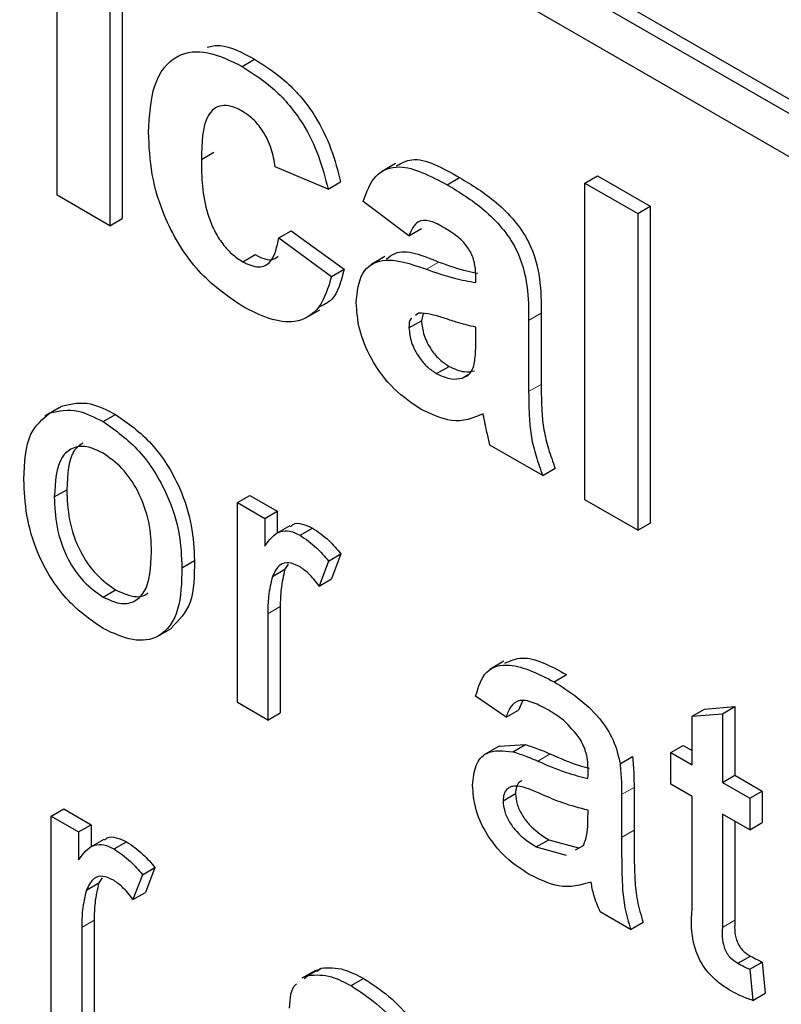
# Paper-space layout 'Blatt2' of a CAD drawing. Header units: millimetres. Extents: x 5 to 418, y 2 to 292.
# Tile 12 of 60: x 69.84 to 71.99, y 141.03 to 143.82. Entities that reach past the tile are written whole.
import ezdxf

# ---------------------------------------------------------------- set-up
doc = ezdxf.new("R2010")
doc.units = ezdxf.units.MM

psp = doc.layouts.new('Blatt2')

# ---------------------------------------------------------------- linework, layer by layer
at = {"color": 7, "linetype": 'Continuous', "lineweight": 25}
for p, q in [((62.5928, 149.0331), (75.9572, 141.3181)), ((62.5575, 149.0127), (75.9572, 141.2773)), ((75.9572, 141.1548), (62.5575, 148.8903)), ((69.9422, 143.3204), (69.9422, 143.9768)), ((70.1272, 143.9108), (70.1272, 143.2545)), ((70.0918, 143.8904), (70.0918, 143.2341)), ((70.4665, 143.6856), (70.5019, 143.706)), ((70.3511, 143.4223), (70.3864, 143.4427)), ((70.7101, 143.3378), (70.5605, 143.4011)), ((70.9008, 143.4101), (70.8611, 143.3872)), ((71.0476, 143.3502), (71.0829, 143.3706)), ((71.438, 143.3551), (71.4734, 143.3755)), ((71.4734, 143.3755), (71.623, 143.2892)), ((70.7101, 143.3378), (70.7454, 143.3582)), ((71.438, 142.4569), (71.438, 143.3551)), ((71.438, 143.3551), (71.5876, 143.2688)), ((70.0918, 143.2341), (69.9422, 143.3204)), ((70.9394, 143.2054), (70.8098, 143.3032)), ((71.5876, 143.2688), (71.623, 143.2892)), ((71.623, 143.2892), (71.623, 142.391)), ((70.0918, 143.2341), (70.1272, 143.2545)), ((71.5876, 143.2688), (71.5876, 142.3706)), ((70.5705, 143.1996), (70.6058, 143.22)), ((70.5705, 143.1996), (70.72, 143.0902)), ((70.6058, 143.22), (70.7554, 143.1106)), ((70.9394, 143.2054), (70.9748, 143.2258)), ((70.4686, 143.1317), (70.5039, 143.1521)), ((70.8709, 143.1465), (70.8312, 143.1235)), ((70.72, 143.0902), (70.7554, 143.1106)), ((71.1289, 143.0729), (71.1289, 143.0893)), ((70.6475, 142.9727), (70.6873, 142.9956)), ((70.9668, 142.9862), (70.9575, 142.9794)), ((70.9792, 142.985), (70.9748, 142.9649)), ((71.3138, 142.9858), (71.3138, 142.7841)), ((70.9394, 142.9445), (70.9748, 142.9649)), ((71.2785, 142.9654), (71.2785, 142.7637)), ((71.1289, 142.9137), (71.1289, 142.9463)), ((71.0175, 142.8148), (71.0528, 142.8352)), ((71.0899, 142.8022), (71.1069, 142.812)), ((69.9475, 142.7182), (69.9077, 142.6952)), ((69.9224, 142.7032), (69.9577, 142.7236)), ((70.0727, 142.6788), (70.108, 142.6992)), ((71.3184, 142.526), (71.1688, 142.6123)), ((71.3184, 142.526), (71.3537, 142.5464)), ((69.9346, 142.4654), (69.97, 142.4858)), ((70.4531, 142.4492), (70.4884, 142.4696)), ((70.4531, 141.8824), (70.4531, 142.4492)), ((70.4531, 142.4492), (70.5306, 142.4045)), ((70.4884, 142.4696), (70.5659, 142.4249)), ((71.5876, 142.3706), (71.438, 142.4569)), ((70.5306, 142.4045), (70.5659, 142.4249)), ((70.5659, 142.4249), (70.5659, 142.3625)), ((70.5306, 142.4045), (70.5306, 142.3254)), ((71.5876, 142.3706), (71.623, 142.391)), ((70.6023, 142.3835), (70.5625, 142.3605)), ((70.6308, 142.3565), (70.6662, 142.377)), ((70.2963, 142.2642), (70.3317, 142.2846)), ((70.7114, 142.2834), (70.6845, 142.2127)), ((70.7114, 142.2834), (70.7468, 142.3039)), ((70.7468, 142.3039), (70.7199, 142.2332)), ((70.5525, 142.2397), (70.5879, 142.2601)), ((70.5975, 142.2744), (70.5879, 142.2601)), ((70.6845, 142.2127), (70.7199, 142.2332)), ((70.0727, 142.1815), (70.108, 142.2019)), ((70.5745, 142.1542), (70.5745, 141.853)), ((70.5392, 142.1338), (70.5392, 141.8326)), ((70.228, 142.0702), (70.2677, 142.0932)), ((71.2084, 141.9994), (71.1686, 141.9764)), ((71.3507, 141.941), (71.386, 141.9614)), ((71.2144, 141.8407), (71.1283, 141.9003)), ((70.5392, 141.8326), (70.4531, 141.8824)), ((71.2144, 141.8407), (71.2497, 141.8611)), ((71.2609, 141.8858), (71.2497, 141.8611)), ((71.7414, 141.8434), (71.7768, 141.8639)), ((71.7768, 141.8639), (71.8629, 141.8707)), ((71.8276, 141.8503), (71.8629, 141.8707)), ((71.8629, 141.8707), (71.8629, 141.6761)), ((70.5392, 141.8326), (70.5745, 141.853)), ((71.7414, 141.8434), (71.8276, 141.8503)), ((71.7414, 141.7055), (71.7414, 141.8434)), ((71.8276, 141.8503), (71.8276, 141.6557)), ((71.1952, 141.7589), (71.1555, 141.7359)), ((71.1953, 141.7587), (71.2691, 141.7632)), ((71.2338, 141.7428), (71.2691, 141.7632)), ((71.6812, 141.7403), (71.7165, 141.7607)), ((71.7165, 141.7607), (71.7414, 141.7463)), ((71.5375, 141.7088), (71.5728, 141.7292)), ((71.6812, 141.6508), (71.6812, 141.7403)), ((71.6812, 141.7403), (71.7414, 141.7055)), ((71.8276, 141.6557), (71.8629, 141.6761)), ((71.8629, 141.6761), (71.9404, 141.6314)), ((71.577, 141.6418), (71.577, 141.5205)), ((71.7414, 141.6159), (71.6812, 141.6508)), ((71.8276, 141.6557), (71.9051, 141.611)), ((71.2058, 141.6037), (71.2411, 141.6241)), ((71.5416, 141.6214), (71.5416, 141.5001)), ((71.7414, 141.2979), (71.7414, 141.6159)), ((71.9051, 141.611), (71.9404, 141.6314)), ((71.9051, 141.611), (71.9051, 141.5215)), ((71.9404, 141.6314), (71.9404, 141.5419)), ((69.926, 141.5601), (69.9613, 141.5805)), ((69.9613, 141.5805), (70.0389, 141.5358)), ((69.926, 140.9932), (69.926, 141.5601)), ((69.926, 141.5601), (70.0035, 141.5153)), ((71.4465, 141.5485), (71.4469, 141.5771)), ((71.9051, 141.5215), (71.8276, 141.5662)), ((71.8276, 141.5662), (71.8276, 141.2446)), ((70.0035, 141.5153), (70.0389, 141.5358)), ((70.0389, 141.5358), (70.0389, 141.4733)), ((71.8629, 141.5458), (71.8629, 141.265)), ((71.9051, 141.5215), (71.9404, 141.5419)), ((70.0035, 141.5153), (70.0035, 141.4362)), ((70.0752, 141.4943), (70.0354, 141.4714)), ((70.1038, 141.4674), (70.1391, 141.4878)), ((71.3, 141.473), (71.3353, 141.4934)), ((71.3, 141.473), (71.3846, 141.4498)), ((71.3353, 141.4934), (71.42, 141.4702)), ((71.4115, 141.4648), (71.4337, 141.4772)), ((70.1844, 141.3943), (70.2197, 141.4147)), ((70.2197, 141.4147), (70.1928, 141.344)), ((70.0705, 141.3852), (70.0608, 141.371)), ((70.1844, 141.3943), (70.1574, 141.3236)), ((70.0254, 141.3506), (70.0608, 141.371)), ((70.1574, 141.3236), (70.1928, 141.344)), ((71.5675, 141.239), (71.4814, 141.2887)), ((70.0121, 141.2447), (70.0121, 140.9435)), ((70.0475, 141.2651), (70.0475, 140.9639)), ((71.5675, 141.239), (71.6028, 141.2594)), ((71.8713, 141.1432), (71.9067, 141.1636)), ((71.9051, 141.1262), (71.9404, 141.1466)), ((71.9404, 141.1466), (71.949, 141.0582)), ((70.676, 141.1238), (70.6362, 141.1008)), ((70.6426, 141.1002), (70.6551, 141.1093)), ((70.6551, 141.1093), (70.6905, 141.1297)), ((70.6779, 141.1207), (70.6905, 141.1297)), ((71.9051, 141.1262), (71.9137, 141.0378)), ((70.7753, 141.0797), (70.8107, 141.1001)), ((71.9137, 141.0378), (71.949, 141.0582))]:
    psp.add_line(p, q, dxfattribs=at)
at = {"color": 7, "linetype": 'Continuous', "lineweight": 18}
for p, q in [((70.9887, 143.1107), (71.024, 143.1311)), ((71.2785, 142.9654), (71.3138, 142.9858)), ((71.2785, 142.7637), (71.3138, 142.7841)), ((70.5392, 142.1338), (70.5745, 142.1542)), ((71.3045, 141.7162), (71.3399, 141.7366)), ((71.5416, 141.6214), (71.577, 141.6418)), ((71.5416, 141.5001), (71.577, 141.5205)), ((70.0121, 141.2447), (70.0475, 141.2651)), ((71.8276, 141.2446), (71.8629, 141.265))]:
    psp.add_line(p, q, dxfattribs=at)
psp.add_arc((55.1194, 121.0293), 23.9174, 50.30384, 69.70154, dxfattribs=at)
at = {"color": 7, "linetype": 'Continuous', "lineweight": 25}
for points, knots in [([(70.2015, 143.4984), (70.2041, 143.5455), (70.2092, 143.6394), (70.2726, 143.7226), (70.3675, 143.7344), (70.4335, 143.7019), (70.4665, 143.6856)], [0, 0, 0, 0, 0.280707, 0.559643, 0.779504, 1, 1, 1, 1]), ([(70.3676, 143.7406), (70.3797, 143.7432), (70.4192, 143.7514), (70.468, 143.7246), (70.5019, 143.706)], [0, 0, 0, 0, 0.305493, 1, 1, 1, 1]), ([(70.5019, 143.706), (70.5328, 143.6863), (70.5945, 143.647), (70.673, 143.5534), (70.722, 143.4512), (70.7376, 143.3892), (70.7454, 143.3582)], [0, 0, 0, 0, 0.2804572, 0.5593369, 0.7793833, 1, 1, 1, 1]), ([(70.4665, 143.6856), (70.4974, 143.6659), (70.5591, 143.6266), (70.6376, 143.533), (70.6867, 143.4308), (70.7023, 143.3688), (70.7101, 143.3378)], [0, 0, 0, 0, 0.2804572, 0.5593369, 0.7793833, 1, 1, 1, 1]), ([(70.4653, 143.5597), (70.4554, 143.5647), (70.4356, 143.5746), (70.408, 143.5763), (70.3855, 143.5664), (70.3534, 143.5264), (70.3521, 143.4685), (70.3511, 143.4223)], [0, 0, 0, 0, 0.125319, 0.250544, 0.375796, 0.501063, 1, 1, 1, 1]), ([(70.5605, 143.4011), (70.5577, 143.418), (70.5521, 143.4519), (70.5286, 143.5013), (70.4972, 143.5389), (70.4759, 143.5528), (70.4653, 143.5597)], [0, 0, 0, 0, 0.2805608, 0.5596483, 0.7796002, 1, 1, 1, 1]), ([(70.4654, 143.0069), (70.4234, 143.0359), (70.3395, 143.094), (70.2483, 143.2419), (70.2066, 143.3818), (70.2032, 143.4595), (70.2015, 143.4984)], [0, 0, 0, 0, 0.279707, 0.558485, 0.778934, 1, 1, 1, 1]), ([(70.3511, 143.4223), (70.352, 143.3717), (70.3532, 143.3084), (70.3843, 143.2254), (70.4074, 143.1862), (70.4366, 143.1528), (70.4579, 143.1387), (70.4686, 143.1317)], [0, 0, 0, 0, 0.499313, 0.62455, 0.749763, 0.874784, 1, 1, 1, 1]), ([(70.9041, 143.4037), (70.9181, 143.4114), (70.9655, 143.4374), (71.0343, 143.3983), (71.0829, 143.3706)], [0, 0, 0, 0, 0.294246, 1, 1, 1, 1]), ([(70.8098, 143.3032), (70.8195, 143.3298), (70.8388, 143.3829), (70.9238, 143.4156), (71.0006, 143.375), (71.0476, 143.3502)], [0, 0, 0, 0, 0.280773, 0.559844, 1, 1, 1, 1]), ([(71.0829, 143.3706), (71.1177, 143.3497), (71.187, 143.3082), (71.283, 143.2016), (71.3137, 143.0804), (71.3138, 143.0175), (71.3138, 142.9858)], [0, 0, 0, 0, 0.281738, 0.560028, 0.778339, 1, 1, 1, 1]), ([(71.0476, 143.3502), (71.0824, 143.3293), (71.1516, 143.2878), (71.2477, 143.1812), (71.2784, 143.06), (71.2784, 142.9971), (71.2785, 142.9654)], [0, 0, 0, 0, 0.281738, 0.560028, 0.778339, 1, 1, 1, 1]), ([(71.0326, 143.2322), (71.0207, 143.2384), (70.9971, 143.2508), (70.9579, 143.2489), (70.9464, 143.2219), (70.9394, 143.2054)], [0, 0, 0, 0, 0.281245, 0.560563, 1, 1, 1, 1]), ([(71.1289, 143.0893), (71.1285, 143.0998), (71.1278, 143.1206), (71.1177, 143.1563), (71.0844, 143.2019), (71.054, 143.2197), (71.0326, 143.2322)], [0, 0, 0, 0, 0.187536, 0.374316, 0.560024, 1, 1, 1, 1]), ([(70.4686, 143.1317), (70.4842, 143.1246), (70.5154, 143.1103), (70.5574, 143.1339), (70.5655, 143.1746), (70.5705, 143.1996)], [0, 0, 0, 0, 0.28016, 0.558978, 1, 1, 1, 1]), ([(63.6052, 143.1935), (63.843, 143.1068), (64.5345, 142.8549), (65.6966, 142.3334), (67.088, 141.5881), (68.4817, 140.7113), (69.5985, 139.9112), (70.2461, 139.3975), (70.4358, 139.247)], [0, 0, 0, 0, 0.106109, 0.308603, 0.511101, 0.713584, 0.916095, 1, 1, 1, 1]), ([(70.5039, 143.1521), (70.5201, 143.144), (70.5458, 143.1311), (70.5627, 143.143), (70.5689, 143.1474)], [0, 0, 0, 0, 0.628112, 1, 1, 1, 1]), ([(70.8752, 143.1394), (70.8831, 143.1457), (70.9196, 143.1744), (70.9782, 143.1501), (71.024, 143.1311)], [0, 0, 0, 0, 0.21796, 1, 1, 1, 1]), ([(70.7898, 143.0162), (70.7931, 143.0467), (70.7996, 143.1076), (70.8744, 143.1506), (70.9452, 143.1259), (70.9887, 143.1107)], [0, 0, 0, 0, 0.279667, 0.558309, 1, 1, 1, 1]), ([(71.024, 143.1311), (71.0507, 143.1216), (71.0881, 143.1082), (71.1242, 143.1014), (71.1346, 143.0995)], [0, 0, 0, 0, 0.713348, 1, 1, 1, 1]), ([(70.72, 143.0902), (70.7106, 143.0587), (70.6917, 142.9959), (70.6244, 142.9554), (70.5436, 142.9661), (70.4915, 142.9932), (70.4654, 143.0069)], [0, 0, 0, 0, 0.280244, 0.559157, 0.779326, 1, 1, 1, 1]), ([(70.7554, 143.1106), (70.7471, 143.0771), (70.7345, 143.026), (70.6963, 143.0087), (70.6831, 143.0027)], [0, 0, 0, 0, 0.655166, 1, 1, 1, 1]), ([(70.9887, 143.1107), (71.0153, 143.1014), (71.0629, 143.0848), (71.1087, 143.0766), (71.1289, 143.0729)], [0, 0, 0, 0, 0.5602126, 1, 1, 1, 1]), ([(70.9759, 142.7122), (70.9492, 142.7298), (70.896, 142.7648), (70.8322, 142.8509), (70.7952, 142.9408), (70.7916, 142.9911), (70.7898, 143.0162)], [0, 0, 0, 0, 0.280489, 0.55953, 0.779597, 1, 1, 1, 1]), ([(71.1289, 142.9463), (71.1104, 142.9509), (71.0801, 142.9584), (71.0371, 142.9727), (71.0007, 142.9845), (70.9781, 142.9856), (70.9668, 142.9862)], [0, 0, 0, 0, 0.340193, 0.560377, 0.780508, 1, 1, 1, 1]), ([(70.9476, 142.9722), (70.9467, 142.9716), (70.9399, 142.9672), (70.9396, 142.955), (70.9394, 142.9445)], [0, 0, 0, 0, 0.130405, 1, 1, 1, 1]), ([(70.9748, 142.9649), (70.9762, 142.9511), (70.9792, 142.9236), (71.0007, 142.8832), (71.0265, 142.8527), (71.0441, 142.8411), (71.0528, 142.8352)], [0, 0, 0, 0, 0.279294, 0.55914, 0.779446, 1, 1, 1, 1]), ([(70.9394, 142.9445), (70.9409, 142.9307), (70.9438, 142.9032), (70.9654, 142.8628), (70.9911, 142.8323), (71.0087, 142.8206), (71.0175, 142.8148)], [0, 0, 0, 0, 0.279294, 0.55914, 0.779446, 1, 1, 1, 1]), ([(71.1234, 142.837), (71.1254, 142.8506), (71.129, 142.8751), (71.1289, 142.9019), (71.1289, 142.9137)], [0, 0, 0, 0, 0.559676, 1, 1, 1, 1]), ([(71.0899, 142.8022), (71.0983, 142.8058), (71.1132, 142.8122), (71.1203, 142.8294), (71.1234, 142.837)], [0, 0, 0, 0, 0.559867, 1, 1, 1, 1]), ([(71.0175, 142.8148), (71.0321, 142.8082), (71.0583, 142.7965), (71.0803, 142.8004), (71.0899, 142.8022)], [0, 0, 0, 0, 0.559341, 1, 1, 1, 1]), ([(71.0528, 142.8352), (71.0675, 142.8286), (71.0937, 142.8169), (71.1156, 142.8208), (71.1253, 142.8226)], [0, 0, 0, 0, 0.559341, 1, 1, 1, 1]), ([(71.3138, 142.7841), (71.3142, 142.7587), (71.3147, 142.7168), (71.3202, 142.6558), (71.3339, 142.6012), (71.3471, 142.5647), (71.3537, 142.5464)], [0, 0, 0, 0, 0.340129, 0.560069, 0.779965, 1, 1, 1, 1]), ([(71.2785, 142.7637), (71.2788, 142.7382), (71.2793, 142.6964), (71.2848, 142.6354), (71.2985, 142.5808), (71.3117, 142.5442), (71.3184, 142.526)], [0, 0, 0, 0, 0.340129, 0.560069, 0.779965, 1, 1, 1, 1]), ([(69.9577, 142.7236), (69.9832, 142.7293), (70.0287, 142.7395), (70.0838, 142.7115), (70.108, 142.6992)], [0, 0, 0, 0, 0.5590331, 1, 1, 1, 1]), ([(69.8485, 142.5148), (69.8504, 142.5624), (69.8539, 142.6472), (69.9015, 142.6861), (69.9224, 142.7032)], [0, 0, 0, 0, 0.560963, 1, 1, 1, 1]), ([(69.9224, 142.7032), (69.9478, 142.7089), (69.9934, 142.7191), (70.0484, 142.6911), (70.0727, 142.6788)], [0, 0, 0, 0, 0.5590331, 1, 1, 1, 1]), ([(70.108, 142.6992), (70.1433, 142.6743), (70.2138, 142.6247), (70.2906, 142.5008), (70.3273, 142.3828), (70.3302, 142.3174), (70.3317, 142.2846)], [0, 0, 0, 0, 0.279556, 0.5586, 0.778991, 1, 1, 1, 1]), ([(71.1493, 142.7004), (71.121, 142.6889), (71.0704, 142.6683), (71.0048, 142.6988), (70.9759, 142.7122)], [0, 0, 0, 0, 0.559709, 1, 1, 1, 1]), ([(71.1546, 142.6756), (71.1537, 142.6802), (71.1521, 142.6884), (71.1502, 142.6967), (71.1493, 142.7004)], [0, 0, 0, 0, 0.5600466, 1, 1, 1, 1]), ([(70.0727, 142.6788), (70.108, 142.6539), (70.1785, 142.6043), (70.2552, 142.4804), (70.2919, 142.3624), (70.2949, 142.297), (70.2963, 142.2642)], [0, 0, 0, 0, 0.279556, 0.5586, 0.778991, 1, 1, 1, 1]), ([(71.1688, 142.6123), (71.1659, 142.6242), (71.1608, 142.6454), (71.1565, 142.6663), (71.1546, 142.6756)], [0, 0, 0, 0, 0.559958, 1, 1, 1, 1]), ([(70.0156, 142.618), (70.0071, 142.612), (69.9738, 142.5881), (69.9716, 142.5295), (69.97, 142.4858)], [0, 0, 0, 0, 0.2546432, 1, 1, 1, 1]), ([(70.0727, 142.5893), (70.0569, 142.5968), (70.0253, 142.6118), (69.9842, 142.6061), (69.9406, 142.5682), (69.9371, 142.5078), (69.9346, 142.4654)], [0, 0, 0, 0, 0.187137, 0.374025, 0.561097, 1, 1, 1, 1]), ([(70.2102, 142.3093), (70.2091, 142.3369), (70.2071, 142.3919), (70.1767, 142.4782), (70.1278, 142.5505), (70.091, 142.5763), (70.0727, 142.5893)], [0, 0, 0, 0, 0.281064, 0.560316, 0.780174, 1, 1, 1, 1]), ([(70.0727, 142.092), (70.0366, 142.1172), (69.9647, 142.1676), (69.8865, 142.295), (69.8526, 142.4149), (69.8499, 142.4815), (69.8485, 142.5148)], [0, 0, 0, 0, 0.2796157, 0.5583707, 0.778858, 1, 1, 1, 1]), ([(69.97, 142.4858), (69.971, 142.4579), (69.9731, 142.4021), (70.002, 142.3145), (70.0522, 142.2411), (70.0894, 142.215), (70.108, 142.2019)], [0, 0, 0, 0, 0.281129, 0.560384, 0.780159, 1, 1, 1, 1]), ([(69.9346, 142.4654), (69.9356, 142.4374), (69.9377, 142.3817), (69.9667, 142.2941), (70.0168, 142.2207), (70.054, 142.1946), (70.0727, 142.1815)], [0, 0, 0, 0, 0.2811293, 0.560384, 0.7801589, 1, 1, 1, 1]), ([(70.6041, 142.3808), (70.6064, 142.3833), (70.6142, 142.3919), (70.6372, 142.3901), (70.6565, 142.3814), (70.6662, 142.377)], [0, 0, 0, 0, 0.169155, 0.584525, 1, 1, 1, 1]), ([(70.5306, 142.3254), (70.5434, 142.3432), (70.5614, 142.3681), (70.6014, 142.3705), (70.621, 142.3612), (70.6308, 142.3565)], [0, 0, 0, 0, 0.559599, 0.779772, 1, 1, 1, 1]), ([(70.6662, 142.377), (70.682, 142.366), (70.7104, 142.3465), (70.7357, 142.3169), (70.7468, 142.3039)], [0, 0, 0, 0, 0.5595462, 1, 1, 1, 1]), ([(70.6308, 142.3565), (70.6467, 142.3456), (70.675, 142.3261), (70.7003, 142.2965), (70.7114, 142.2834)], [0, 0, 0, 0, 0.5595462, 1, 1, 1, 1]), ([(70.0727, 142.1815), (70.0886, 142.1739), (70.1205, 142.1588), (70.1615, 142.1659), (70.2047, 142.2051), (70.2079, 142.2663), (70.2102, 142.3093)], [0, 0, 0, 0, 0.187044, 0.373945, 0.560983, 1, 1, 1, 1]), ([(70.3317, 142.2846), (70.3311, 142.2419), (70.3301, 142.1586), (70.2875, 142.1155), (70.2667, 142.0945)], [0, 0, 0, 0, 0.5129153, 1, 1, 1, 1]), ([(70.6275, 142.269), (70.6177, 142.2733), (70.5981, 142.2818), (70.5686, 142.2739), (70.5586, 142.2527), (70.5525, 142.2397)], [0, 0, 0, 0, 0.280305, 0.560911, 1, 1, 1, 1]), ([(70.2963, 142.2642), (70.2951, 142.2226), (70.2927, 142.1398), (70.2402, 142.064), (70.1584, 142.0524), (70.1013, 142.0788), (70.0727, 142.092)], [0, 0, 0, 0, 0.281033, 0.559513, 0.779602, 1, 1, 1, 1]), ([(70.5879, 142.2601), (70.5835, 142.2417), (70.5757, 142.2088), (70.5749, 142.1709), (70.5745, 142.1542)], [0, 0, 0, 0, 0.559888, 1, 1, 1, 1]), ([(70.6845, 142.2127), (70.6747, 142.2256), (70.6571, 142.2487), (70.6365, 142.2628), (70.6275, 142.269)], [0, 0, 0, 0, 0.560116, 1, 1, 1, 1]), ([(70.5525, 142.2397), (70.5481, 142.2213), (70.5403, 142.1884), (70.5395, 142.1505), (70.5392, 142.1338)], [0, 0, 0, 0, 0.559888, 1, 1, 1, 1]), ([(70.108, 142.2019), (70.1237, 142.1947), (70.1551, 142.1802), (70.1871, 142.1816), (70.1979, 142.1922), (70.1993, 142.1936)], [0, 0, 0, 0, 0.465388, 0.930416, 1, 1, 1, 1]), ([(71.211, 141.9939), (71.2267, 142.0007), (71.2751, 142.0219), (71.3413, 141.9858), (71.386, 141.9614)], [0, 0, 0, 0, 0.323837, 1, 1, 1, 1]), ([(71.1283, 141.9003), (71.1361, 141.9266), (71.1519, 141.9791), (71.2369, 141.9987), (71.3075, 141.9629), (71.3507, 141.941)], [0, 0, 0, 0, 0.28043, 0.559303, 1, 1, 1, 1]), ([(71.3507, 141.941), (71.3956, 141.9123), (71.4581, 141.8723), (71.5224, 141.7758), (71.5325, 141.7312), (71.5375, 141.7088)], [0, 0, 0, 0, 0.559253, 0.779195, 1, 1, 1, 1]), ([(71.3352, 141.8604), (71.3205, 141.8684), (71.2913, 141.8842), (71.2506, 141.8927), (71.2257, 141.8721), (71.2181, 141.8511), (71.2144, 141.8407)], [0, 0, 0, 0, 0.280855, 0.559751, 0.7795, 1, 1, 1, 1]), ([(71.4247, 141.7788), (71.4092, 141.7981), (71.3813, 141.8327), (71.3494, 141.8519), (71.3352, 141.8604)], [0, 0, 0, 0, 0.557871, 1, 1, 1, 1]), ([(71.4469, 141.6898), (71.4466, 141.7059), (71.4461, 141.7345), (71.4312, 141.7653), (71.4247, 141.7788)], [0, 0, 0, 0, 0.561903, 1, 1, 1, 1]), ([(71.1196, 141.6478), (71.1215, 141.6677), (71.1253, 141.7073), (71.163, 141.7506), (71.2069, 141.7457), (71.2338, 141.7428)], [0, 0, 0, 0, 0.280458, 0.560983, 1, 1, 1, 1]), ([(71.2691, 141.7632), (71.2822, 141.7589), (71.3056, 141.7514), (71.3294, 141.7411), (71.3399, 141.7366)], [0, 0, 0, 0, 0.5599184, 1, 1, 1, 1]), ([(71.2338, 141.7428), (71.2469, 141.7385), (71.2703, 141.731), (71.2941, 141.7207), (71.3045, 141.7162)], [0, 0, 0, 0, 0.5599184, 1, 1, 1, 1]), ([(71.3399, 141.7366), (71.3668, 141.7247), (71.4043, 141.7082), (71.4406, 141.6987), (71.4508, 141.696)], [0, 0, 0, 0, 0.719639, 1, 1, 1, 1]), ([(71.5728, 141.7292), (71.5743, 141.7126), (71.577, 141.6828), (71.577, 141.6544), (71.577, 141.6418)], [0, 0, 0, 0, 0.559817, 1, 1, 1, 1]), ([(71.3045, 141.7162), (71.3314, 141.7046), (71.3794, 141.6839), (71.426, 141.6721), (71.4465, 141.6669)], [0, 0, 0, 0, 0.560185, 1, 1, 1, 1]), ([(71.5375, 141.7088), (71.539, 141.6922), (71.5416, 141.6624), (71.5416, 141.6339), (71.5416, 141.6214)], [0, 0, 0, 0, 0.559817, 1, 1, 1, 1]), ([(71.4465, 141.6669), (71.4466, 141.6712), (71.4467, 141.6788), (71.4468, 141.6864), (71.4469, 141.6898)], [0, 0, 0, 0, 0.560023, 1, 1, 1, 1]), ([(71.2803, 141.3948), (71.2578, 141.4093), (71.213, 141.4381), (71.1573, 141.508), (71.1242, 141.584), (71.1212, 141.6265), (71.1196, 141.6478)], [0, 0, 0, 0, 0.280815, 0.55969, 0.779696, 1, 1, 1, 1]), ([(71.3173, 141.621), (71.2928, 141.6322), (71.2621, 141.6462), (71.2295, 141.645), (71.2164, 141.6376), (71.2075, 141.6238), (71.2063, 141.6104), (71.2058, 141.6037)], [0, 0, 0, 0, 0.5002798, 0.6253263, 0.7502693, 0.875147, 1, 1, 1, 1]), ([(71.2587, 141.6604), (71.2565, 141.6594), (71.2499, 141.6562), (71.243, 141.644), (71.2417, 141.6307), (71.2411, 141.6241)], [0, 0, 0, 0, 0.193903, 0.596991, 1, 1, 1, 1]), ([(71.2411, 141.6241), (71.242, 141.6143), (71.2439, 141.5946), (71.2591, 141.563), (71.2887, 141.5236), (71.3161, 141.5058), (71.3353, 141.4934)], [0, 0, 0, 0, 0.186565, 0.373467, 0.560613, 1, 1, 1, 1]), ([(71.4469, 141.5771), (71.4231, 141.5832), (71.3805, 141.594), (71.3366, 141.6128), (71.3173, 141.621)], [0, 0, 0, 0, 0.55976, 1, 1, 1, 1]), ([(71.2058, 141.6037), (71.2067, 141.5939), (71.2085, 141.5742), (71.2237, 141.5426), (71.2533, 141.5032), (71.2807, 141.4854), (71.3, 141.473)], [0, 0, 0, 0, 0.186565, 0.373467, 0.560613, 1, 1, 1, 1]), ([(71.4337, 141.4772), (71.4382, 141.4889), (71.4461, 141.5098), (71.4464, 141.5366), (71.4465, 141.5485)], [0, 0, 0, 0, 0.558995, 1, 1, 1, 1]), ([(70.077, 141.4917), (70.0793, 141.4942), (70.0872, 141.5028), (70.1102, 141.501), (70.1295, 141.4922), (70.1391, 141.4878)], [0, 0, 0, 0, 0.169155, 0.584525, 1, 1, 1, 1]), ([(71.5416, 141.5001), (71.5417, 141.4716), (71.5419, 141.4248), (71.5437, 141.3589), (71.5492, 141.3006), (71.5614, 141.2595), (71.5675, 141.239)], [0, 0, 0, 0, 0.340206, 0.560339, 0.780175, 1, 1, 1, 1]), ([(71.577, 141.5205), (71.5771, 141.4921), (71.5773, 141.4452), (71.579, 141.3793), (71.5846, 141.321), (71.5967, 141.28), (71.6028, 141.2594)], [0, 0, 0, 0, 0.340206, 0.560339, 0.780175, 1, 1, 1, 1]), ([(70.0035, 141.4362), (70.0164, 141.4541), (70.0343, 141.4789), (70.0744, 141.4814), (70.094, 141.4721), (70.1038, 141.4674)], [0, 0, 0, 0, 0.559599, 0.779772, 1, 1, 1, 1]), ([(70.1391, 141.4878), (70.155, 141.4769), (70.1833, 141.4574), (70.2086, 141.4278), (70.2197, 141.4147)], [0, 0, 0, 0, 0.559546, 1, 1, 1, 1]), ([(70.1038, 141.4674), (70.1196, 141.4565), (70.148, 141.437), (70.1732, 141.4074), (70.1844, 141.3943)], [0, 0, 0, 0, 0.559546, 1, 1, 1, 1]), ([(70.1004, 141.3798), (70.0906, 141.3841), (70.071, 141.3927), (70.0415, 141.3848), (70.0315, 141.3635), (70.0254, 141.3506)], [0, 0, 0, 0, 0.280305, 0.560911, 1, 1, 1, 1]), ([(71.4555, 141.3733), (71.4261, 141.365), (71.3736, 141.3501), (71.3088, 141.3812), (71.2803, 141.3948)], [0, 0, 0, 0, 0.559971, 1, 1, 1, 1]), ([(70.0608, 141.371), (70.0564, 141.3526), (70.0486, 141.3197), (70.0478, 141.2818), (70.0475, 141.2651)], [0, 0, 0, 0, 0.559888, 1, 1, 1, 1]), ([(70.1574, 141.3236), (70.1476, 141.3365), (70.1301, 141.3595), (70.1095, 141.3736), (70.1004, 141.3798)], [0, 0, 0, 0, 0.560116, 1, 1, 1, 1]), ([(71.4814, 141.2887), (71.4745, 141.3047), (71.4623, 141.3333), (71.4576, 141.361), (71.4555, 141.3733)], [0, 0, 0, 0, 0.559697, 1, 1, 1, 1]), ([(70.0254, 141.3506), (70.0211, 141.3322), (70.0132, 141.2993), (70.0125, 141.2613), (70.0121, 141.2447)], [0, 0, 0, 0, 0.559888, 1, 1, 1, 1]), ([(71.853, 141.0642), (71.8395, 141.0726), (71.8124, 141.0893), (71.7736, 141.1298), (71.7364, 141.2081), (71.7394, 141.2608), (71.7414, 141.2979)], [0, 0, 0, 0, 0.187433, 0.373821, 0.559462, 1, 1, 1, 1]), ([(71.8276, 141.2446), (71.8265, 141.2265), (71.8251, 141.2039), (71.8385, 141.1736), (71.8515, 141.1556), (71.8634, 141.1481), (71.8713, 141.1432)], [0, 0, 0, 0, 0.499596, 0.625239, 0.750354, 1, 1, 1, 1]), ([(71.8629, 141.265), (71.8618, 141.2469), (71.8605, 141.2243), (71.8738, 141.194), (71.8869, 141.176), (71.8987, 141.1685), (71.9067, 141.1636)], [0, 0, 0, 0, 0.499596, 0.625239, 0.750354, 1, 1, 1, 1]), ([(71.9067, 141.1636), (71.913, 141.1602), (71.9243, 141.1541), (71.9355, 141.1489), (71.9404, 141.1466)], [0, 0, 0, 0, 0.559965, 1, 1, 1, 1]), ([(71.8713, 141.1432), (71.8776, 141.1398), (71.8889, 141.1336), (71.9001, 141.1285), (71.9051, 141.1262)], [0, 0, 0, 0, 0.559965, 1, 1, 1, 1]), ([(70.6551, 141.1093), (70.6762, 141.1102), (70.714, 141.1117), (70.7565, 141.0895), (70.7753, 141.0797)], [0, 0, 0, 0, 0.558938, 1, 1, 1, 1]), ([(70.6905, 141.1297), (70.7116, 141.1306), (70.7493, 141.1321), (70.7919, 141.1099), (70.8107, 141.1001)], [0, 0, 0, 0, 0.558938, 1, 1, 1, 1]), ([(70.6012, 141.0158), (70.6026, 141.0436), (70.6041, 141.0731), (70.6207, 141.0845), (70.6217, 141.0852)], [0, 0, 0, 0, 0.9416213, 1, 1, 1, 1]), ([(70.7753, 141.0797), (70.7994, 141.0641), (70.8476, 141.033), (70.9121, 140.9655), (70.9517, 140.8837), (70.9592, 140.8362), (70.9629, 140.8123)], [0, 0, 0, 0, 0.280737, 0.560427, 0.77945, 1, 1, 1, 1]), ([(70.8107, 141.1001), (70.8348, 141.0845), (70.8829, 141.0534), (70.9475, 140.9859), (70.987, 140.9041), (70.9945, 140.8566), (70.9983, 140.8327)], [0, 0, 0, 0, 0.280737, 0.560427, 0.77945, 1, 1, 1, 1]), ([(71.9137, 141.0378), (71.9025, 141.0416), (71.8824, 141.0486), (71.862, 141.0595), (71.853, 141.0642)], [0, 0, 0, 0, 0.560078, 1, 1, 1, 1])]:
    psp.add_open_spline(points, degree=3, knots=knots, dxfattribs=at)

doc.saveas('drawing.dxf')
